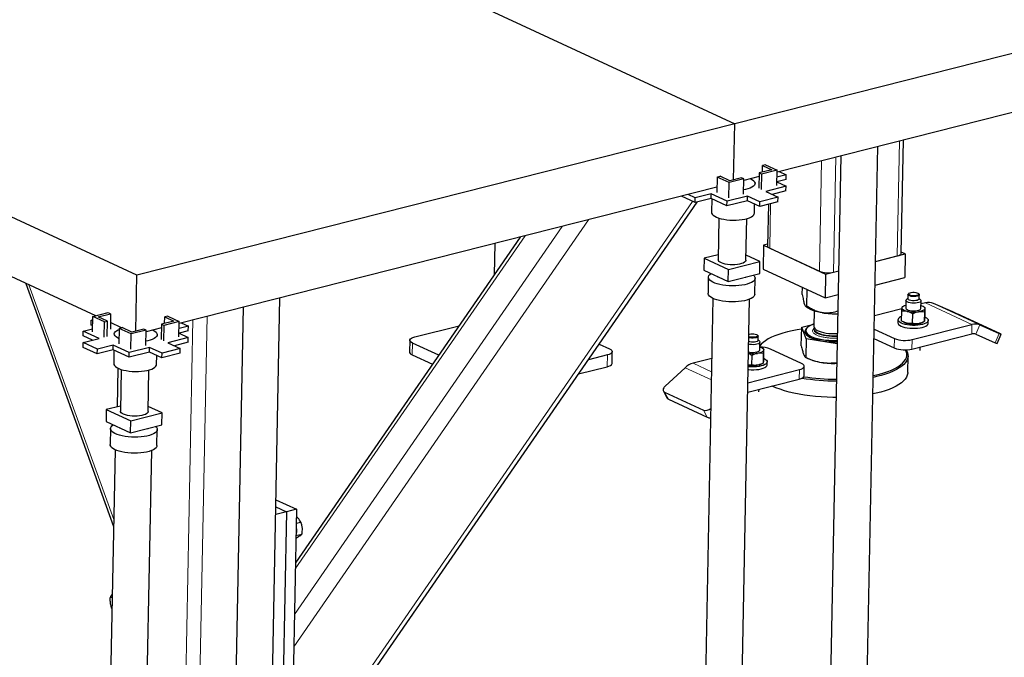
# Model space of a CAD drawing. Header units: millimetres. Extents: x 0 to 841, y 0 to 594.
# Tile 43 of 92: x 141 to 172, y 390 to 410. Entities that reach past the tile are written whole.
import ezdxf

# ---------------------------------------------------------------- set-up
doc = ezdxf.new("R2010")
doc.units = ezdxf.units.MM
doc.layers.add('TRAIT-FORT', color=4, linetype='Continuous', lineweight=25)

msp = doc.modelspace()

# ---------------------------------------------------------------- linework, layer by layer
at = {"lineweight": 18}
for p, q in [((168.5339, 406.53501), (168.46165, 402.89636)), ((166.06232, 405.90961), (165.99288, 402.41256)), ((166.51413, 406.02394), (166.44187, 402.38528)), ((161.97787, 404.62201), (149.25867, 386.20245)), ((164.44859, 404.54806), (164.42067, 403.14189)), ((158.6807, 404.0418), (149.34443, 390.5213)), ((157.84896, 403.83134), (149.36476, 391.54478)), ((156.6699, 403.533), (149.39357, 392.99563)), ((140.95237, 401.98448), (143.64327, 394.54755)), ((169.35246, 401.41225), (170.8264, 400.72851)), ((169.60334, 401.39574), (171.07728, 400.712)), ((146.14876, 400.87078), (145.77704, 382.15122)), ((146.60057, 400.98511), (146.22604, 382.12394)), ((170.8264, 400.72851), (170.82044, 400.42849)), ((171.07728, 400.712), (170.94588, 400.42024)), ((166.56283, 400.29838), (166.50582, 400.29475)), ((168.36566, 399.98346), (168.37161, 400.28348)), ((168.9269, 399.94936), (168.93286, 400.24937)), ((171.56206, 400.14973), (171.69345, 400.4415)), ((153.10604, 400.13841), (153.0986, 399.76339)), ((159.27976, 399.7633), (159.27232, 399.38828)), ((162.5714, 398.9718), (161.7394, 399.35776)), ((162.57656, 399.23154), (161.99346, 399.50203)), ((165.35499, 398.99741), (165.36095, 399.29742)), ((161.21159, 398.35793), (161.09051, 398.5858)), ((162.43987, 397.78814), (162.3188, 398.01602))]:
    msp.add_line(p, q, dxfattribs=at)
at = {"lineweight": 18, "flags": 128}
msp.add_lwpolyline([(165.81881, 400.56749), (165.82444, 400.53577), (165.84399, 400.50424), (165.877, 400.47389), (165.92271, 400.44541), (165.98005, 400.41947), (166.04766, 400.39669), (166.12397, 400.3776), (166.20719, 400.36265), (166.29537, 400.35218), (166.38643, 400.34644), (166.47825, 400.34556), (166.56384, 400.34924)], dxfattribs=at)
at = {"lineweight": 18}
for points, knots in [([(165.78408, 400.49705), (165.78089, 400.51062), (165.77432, 400.53858), (165.79016, 400.57851), (165.8183, 400.6027), (165.8312, 400.61379)], [0, 0, 0, 0, 0.33823467, 0.69672946, 1, 1, 1, 1]), ([(166.50582, 400.29475), (166.46688, 400.29428), (166.38666, 400.29331), (166.26364, 400.30202), (166.14193, 400.31899), (166.02916, 400.34472), (165.93266, 400.37765), (165.85843, 400.4156), (165.80678, 400.45585), (165.7915, 400.48359), (165.78408, 400.49705)], [0, 0, 0, 0, 0.11651603, 0.24001133, 0.36864081, 0.5, 0.63135919, 0.75998867, 0.88348397, 1, 1, 1, 1])]:
    msp.add_open_spline(points, degree=3, knots=knots, dxfattribs=at)
at = {"layer": 'TRAIT-FORT', "lineweight": 25}
for p, q in [((148.5731, 413.91688), (163.31251, 407.07947)), ((182.24793, 411.8708), (163.31251, 407.07947)), ((181.68045, 409.86155), (164.65187, 405.55272)), ((144.37709, 402.28815), (129.63768, 409.12555)), ((143.07304, 401.00073), (129.9213, 407.10163)), ((163.31251, 407.07947), (144.37709, 402.28815)), ((163.27735, 405.3087), (163.31251, 407.07947)), ((168.58506, 402.98117), (168.65625, 406.56597)), ((167.35117, 381.57011), (167.84343, 406.3603)), ((164.18881, 405.55032), (164.19299, 405.76053)), ((164.28766, 405.78449), (164.19299, 405.76053)), ((164.19299, 405.76053), (164.48473, 405.6252)), ((164.28766, 405.78449), (164.6531, 405.61497)), ((166.67734, 406.06524), (166.1914, 381.59314)), ((164.09024, 405.52538), (164.08056, 405.03786)), ((164.48473, 405.6252), (164.09024, 405.52538)), ((164.16394, 405.49119), (164.09024, 405.52538)), ((164.16394, 405.49119), (164.15426, 405.00367)), ((164.6531, 405.61497), (164.16394, 405.49119)), ((164.64342, 405.12744), (164.6531, 405.61497)), ((164.94072, 405.46466), (164.64865, 405.39076)), ((164.71595, 405.56893), (164.94072, 405.46466)), ((164.93774, 405.31466), (164.94072, 405.46466)), ((162.7515, 405.39578), (162.74182, 404.90826)), ((162.7515, 405.39578), (162.84617, 405.41974)), ((163.13226, 405.21915), (162.7515, 405.39578)), ((163.15324, 405.27729), (162.84617, 405.41974)), ((163.12258, 404.73163), (163.13226, 405.21915)), ((163.60174, 405.33794), (163.13226, 405.21915)), ((163.52804, 405.37213), (163.15324, 405.27729)), ((163.60174, 405.33794), (163.52804, 405.37213)), ((163.59206, 404.85042), (163.60174, 405.33794)), ((164.08795, 405.41003), (163.60072, 405.28674)), ((164.64565, 405.23954), (164.93938, 405.10328)), ((164.93774, 405.31466), (164.64567, 405.24075)), ((162.74503, 405.07022), (145.71645, 400.76139)), ((162.05938, 404.73558), (161.83461, 404.83985)), ((162.56433, 404.86335), (162.05938, 404.73558)), ((162.56135, 404.71335), (162.56433, 404.86335)), ((163.06792, 404.62974), (162.56433, 404.86335)), ((162.74494, 405.06582), (162.73877, 405.06864)), ((164.93938, 405.10328), (164.29242, 404.93958)), ((164.29242, 404.93958), (164.68547, 404.75725)), ((164.9364, 404.95328), (164.5006, 404.84301)), ((164.9364, 404.95328), (164.93938, 405.10328)), ((149.25388, 385.96127), (162.12675, 404.60338)), ((162.05641, 404.58558), (161.62344, 404.78642)), ((162.05641, 404.58558), (162.05938, 404.73558)), ((162.56135, 404.71335), (162.05641, 404.58558)), ((163.06495, 404.47973), (162.56135, 404.71335)), ((162.58517, 404.70229), (162.57679, 404.28035)), ((163.71191, 404.64344), (163.06495, 404.47973)), ((163.06495, 404.47973), (163.06792, 404.62974)), ((163.71489, 404.79344), (163.06792, 404.62974)), ((163.71191, 404.64344), (163.71489, 404.79344)), ((164.10496, 404.46111), (163.71191, 404.64344)), ((164.10794, 404.61111), (163.71489, 404.79344)), ((163.93653, 404.25335), (163.94215, 404.53663)), ((164.10496, 404.46111), (164.10794, 404.61111)), ((164.68249, 404.60724), (164.10496, 404.46111)), ((164.68547, 404.75725), (164.10794, 404.61111)), ((164.37939, 404.53055), (164.35321, 403.21212)), ((164.68249, 404.60724), (164.68547, 404.75725)), ((162.81317, 404.09552), (162.78703, 402.77884)), ((163.66685, 402.76137), (163.693, 404.07805)), ((156.51961, 403.49497), (149.39724, 393.18057)), ((155.71215, 403.29066), (155.69242, 402.29706)), ((164.35428, 403.26598), (164.22415, 403.23305)), ((164.22415, 403.23305), (164.20925, 402.48302)), ((164.22415, 403.23305), (166.1894, 402.3214)), ((164.42067, 403.14189), (165.99288, 402.41256)), ((167.77118, 402.72164), (168.71412, 402.96024)), ((168.71412, 402.96024), (168.58583, 403.01975)), ((168.71412, 402.96024), (168.69923, 402.21021)), ((162.34297, 402.82381), (162.33553, 402.4488)), ((162.79017, 402.93697), (162.34297, 402.82381)), ((162.34297, 402.82381), (163.11679, 402.46485)), ((163.11679, 402.46485), (164.1109, 402.71639)), ((164.1109, 402.71639), (163.67002, 402.92091)), ((164.10346, 402.34138), (164.1109, 402.71639)), ((167.77118, 402.72164), (168.46165, 402.89636)), ((162.33553, 402.4488), (163.10935, 402.08983)), ((163.10935, 402.08983), (163.11679, 402.46485)), ((163.10935, 402.08983), (164.10346, 402.34138)), ((164.20925, 402.48302), (166.17451, 401.57136)), ((166.1894, 402.3214), (166.60509, 402.42658)), ((166.44187, 402.38528), (166.60509, 402.42658)), ((140.85515, 402.02957), (143.63907, 394.33562)), ((144.34193, 400.51737), (144.37709, 402.28815)), ((162.47591, 402.22227), (162.46586, 401.716)), ((162.77641, 402.24428), (162.77586, 402.21631)), ((163.65568, 402.19884), (163.65627, 402.22822)), ((163.94557, 401.68662), (163.95562, 402.19289)), ((166.1894, 402.3214), (166.17451, 401.57136)), ((167.75629, 401.97161), (168.69923, 402.21021)), ((165.45374, 401.67607), (165.45826, 401.90362)), ((165.59968, 401.30793), (165.61011, 401.83318)), ((168.83175, 401.71455), (168.81286, 401.69874)), ((169.14718, 401.6921), (169.12893, 401.70865)), ((148.41575, 376.77878), (148.90802, 401.56897)), ((162.62266, 401.55321), (161.9954, 369.96441)), ((163.15517, 369.94138), (163.78243, 401.53018)), ((166.17451, 401.57136), (166.5902, 401.67655)), ((168.73588, 401.48952), (168.73104, 401.24576)), ((168.79723, 401.55659), (168.75357, 401.52006)), ((168.7996, 401.67584), (168.79699, 401.54458)), ((169.15692, 401.53743), (169.15952, 401.66869)), ((169.19933, 401.51121), (169.15716, 401.54944)), ((169.21095, 401.23623), (169.21579, 401.47999)), ((169.35246, 401.41225), (169.21375, 401.37715)), ((170.21951, 401.12524), (169.60334, 401.39574)), ((142.9814, 400.97754), (143.47056, 401.10131)), ((143.47056, 401.10131), (143.54426, 401.06712)), ((147.74193, 401.27391), (147.25598, 376.80181)), ((165.55371, 401.3076), (165.57845, 401.28517)), ((165.83049, 401.15626), (165.82063, 400.6597)), ((168.60853, 401.22401), (167.73706, 401.00349)), ((168.59587, 400.84307), (168.60182, 401.14308)), ((168.66392, 401.31161), (168.61916, 401.28695)), ((169.21074, 401.23327), (169.21095, 401.23623)), ((169.31772, 401.27697), (169.28064, 401.29936)), ((169.32105, 401.11992), (169.3151, 400.8199)), ((169.31766, 401.27688), (169.33868, 401.26391)), ((169.33868, 401.26391), (169.33272, 400.96389)), ((142.92669, 400.7102), (142.92967, 400.86021)), ((142.92967, 400.86021), (142.97932, 400.87277)), ((142.97861, 400.83751), (142.92967, 400.86021)), ((142.97171, 400.49002), (142.9814, 400.97754)), ((143.34684, 400.80801), (142.9814, 400.97754)), ((143.14977, 400.96731), (143.54426, 401.06712)), ((143.44151, 400.83197), (143.14977, 400.96731)), ((143.33715, 400.32049), (143.34684, 400.80801)), ((143.34684, 400.80801), (143.44151, 400.83197)), ((143.43183, 400.34445), (143.44151, 400.83197)), ((143.54426, 401.06712), (143.53458, 400.5796)), ((143.88803, 400.62266), (143.53865, 400.78474)), ((145.54931, 400.83387), (145.15483, 400.73405)), ((145.71769, 400.82364), (145.22852, 400.69986)), ((145.2534, 400.75899), (145.25757, 400.9692)), ((145.35225, 400.99316), (145.25757, 400.9692)), ((145.25757, 400.9692), (145.54931, 400.83387)), ((145.35225, 400.99316), (145.71769, 400.82364)), ((145.70801, 400.33612), (145.71769, 400.82364)), ((145.78053, 400.77761), (146.00531, 400.67334)), ((168.48364, 400.87551), (168.48178, 400.78175)), ((168.61683, 400.83), (168.65391, 400.80761)), ((168.94667, 400.75949), (168.95263, 401.0595)), ((169.27063, 400.79537), (169.31539, 400.82002)), ((169.44159, 400.7627), (169.44345, 400.85645)), ((171.70542, 400.4393), (170.47713, 401.00908)), ((142.67278, 400.36417), (142.67576, 400.51418)), ((142.67576, 400.51418), (142.97369, 400.58956)), ((143.17936, 400.28056), (142.67576, 400.51418)), ((142.97564, 400.6875), (142.92669, 400.7102)), ((143.81608, 400.60446), (143.8064, 400.11693)), ((143.81608, 400.60446), (143.91076, 400.62841)), ((144.19685, 400.42782), (143.81608, 400.60446)), ((144.21783, 400.48597), (143.91076, 400.62841)), ((144.66632, 400.54662), (144.19685, 400.42782)), ((144.59262, 400.5808), (144.21783, 400.48597)), ((144.66632, 400.54662), (144.59262, 400.5808)), ((144.65664, 400.05909), (144.66632, 400.54662)), ((145.15254, 400.6187), (144.6653, 400.49541)), ((145.15483, 400.73405), (145.14514, 400.24653)), ((145.22852, 400.69986), (145.15483, 400.73405)), ((145.22852, 400.69986), (145.21884, 400.21234)), ((146.00233, 400.52333), (145.71026, 400.44943)), ((146.00531, 400.67334), (145.71324, 400.59943)), ((146.00233, 400.52333), (146.00531, 400.67334)), ((153.17598, 400.33222), (154.58117, 400.68779)), ((165.42142, 400.04835), (165.43322, 400.64259)), ((165.43322, 400.64259), (165.82224, 400.74103)), ((165.57916, 400.27445), (165.43322, 400.64259)), ((165.56407, 400.53349), (165.564, 400.52974)), ((165.81922, 400.58866), (165.81876, 400.56595)), ((167.72869, 400.58172), (168.37161, 400.28348)), ((168.93286, 400.24937), (170.8264, 400.72851)), ((171.07728, 400.712), (171.69345, 400.4415)), ((142.67144, 400.00279), (142.67442, 400.1528)), ((142.9682, 400.22713), (142.67278, 400.36417)), ((142.67442, 400.1528), (143.17936, 400.28056)), ((143.12397, 399.94426), (142.67442, 400.1528)), ((144.18717, 399.9403), (144.19685, 400.42782)), ((146.00396, 400.31196), (145.357, 400.14825)), ((145.357, 400.14825), (145.75005, 399.96592)), ((146.00098, 400.16195), (145.56518, 400.05168)), ((145.71023, 400.44821), (146.00396, 400.31196)), ((146.00098, 400.16195), (146.00396, 400.31196)), ((153.02171, 400.22621), (153.01427, 399.85119)), ((164.04367, 400.37819), (164.02542, 400.39474)), ((164.05341, 400.22352), (164.05602, 400.35478)), ((164.09582, 400.1973), (164.05365, 400.23553)), ((164.10744, 399.92232), (164.11228, 400.16608)), ((164.21834, 400.16242), (164.18056, 400.1308)), ((165.57916, 400.27445), (165.56736, 399.68021)), ((166.55927, 400.11902), (165.57916, 400.27445)), ((166.50152, 400.36882), (166.56429, 400.37195)), ((167.72273, 400.28171), (168.36566, 399.98346)), ((168.9269, 399.94936), (170.82044, 400.42849)), ((170.94588, 400.42024), (171.56206, 400.14973)), ((171.62159, 400.12459), (171.75299, 400.41635)), ((143.12099, 399.79425), (142.67144, 400.00279)), ((143.12099, 399.79425), (143.12397, 399.94426)), ((143.62593, 399.92202), (143.12099, 399.79425)), ((143.62891, 400.07202), (143.12397, 399.94426)), ((143.62593, 399.92202), (143.62891, 400.07202)), ((144.12953, 399.68841), (143.62593, 399.92202)), ((144.13251, 399.83841), (143.62891, 400.07202)), ((143.64976, 399.91097), (143.64138, 399.48903)), ((144.77649, 399.85211), (144.12953, 399.68841)), ((144.12953, 399.68841), (144.13251, 399.83841)), ((144.77947, 400.00212), (144.13251, 399.83841)), ((144.77649, 399.85211), (144.77947, 400.00212)), ((145.16954, 399.66978), (144.77649, 399.85211)), ((145.17252, 399.81979), (144.77947, 400.00212)), ((145.75005, 399.96592), (145.17252, 399.81979)), ((145.74707, 399.81591), (145.75005, 399.96592)), ((153.93597, 399.75342), (153.10604, 400.13841)), ((159.02302, 400.10865), (159.3497, 399.95711)), ((159.42658, 399.49429), (159.43403, 399.86931)), ((164.21421, 399.96306), (164.17713, 399.98545)), ((164.21415, 399.96297), (164.23517, 399.94999)), ((164.22921, 399.64998), (164.23517, 399.94999)), ((165.43088, 399.49123), (164.44825, 399.94706)), ((169.18451, 399.90492), (169.1867, 400.0151)), ((145.00111, 399.46203), (145.00673, 399.7453)), ((145.16954, 399.66978), (145.17252, 399.81979)), ((145.74707, 399.81591), (145.16954, 399.66978)), ((153.0986, 399.76339), (153.73803, 399.46677)), ((159.27976, 399.7633), (158.6797, 399.61146)), ((162.5849, 399.65168), (161.99346, 399.50203)), ((163.84912, 399.74559), (163.84316, 399.44558)), ((164.21754, 399.806), (164.21159, 399.50599)), ((164.33808, 399.44878), (164.33995, 399.54254)), ((165.59821, 399.66645), (165.6944, 399.62425)), ((168.79233, 399.20508), (168.80276, 399.73011)), ((143.76375, 398.12261), (143.78789, 399.33832)), ((143.87775, 399.3042), (143.85161, 397.98751)), ((144.73144, 397.97004), (144.75758, 399.28672)), ((158.36749, 399.15933), (159.27232, 399.38828)), ((161.7394, 399.35776), (161.1062, 398.77111)), ((163.7299, 398.88471), (165.36095, 399.29742)), ((164.16712, 399.48145), (164.21188, 399.50611)), ((164.21196, 399.50631), (164.21159, 399.50599)), ((164.33766, 399.44287), (164.33808, 399.44878)), ((165.50925, 399.10342), (165.51521, 399.40344)), ((163.72394, 398.5847), (165.35499, 398.99741)), ((161.05241, 398.62029), (161.17349, 398.39242)), ((161.09051, 398.5858), (162.3188, 398.01602)), ((164.081, 398.59101), (164.08268, 398.67547)), ((161.21159, 398.35793), (162.43987, 397.78814)), ((143.40756, 398.03248), (143.40011, 397.65747)), ((143.85475, 398.14564), (143.40756, 398.03248)), ((143.40756, 398.03248), (144.18138, 397.67352)), ((145.17549, 397.92507), (144.7346, 398.12958)), ((143.40011, 397.65747), (144.17393, 397.29851)), ((144.17393, 397.29851), (144.18138, 397.67352)), ((144.18138, 397.67352), (145.17549, 397.92507)), ((145.16804, 397.55005), (145.17549, 397.92507)), ((143.5405, 397.43094), (143.53045, 396.92467)), ((143.84099, 397.45295), (143.84044, 397.42499)), ((144.17393, 397.29851), (145.16804, 397.55005)), ((144.72027, 397.40752), (144.72085, 397.43689)), ((145.01015, 396.89529), (145.02021, 397.40156)), ((143.68724, 396.76188), (143.05998, 365.17308)), ((144.21975, 365.15005), (144.84702, 396.73885)), ((148.78108, 395.17653), (149.43089, 394.87509)), ((148.77663, 394.95234), (149.1153, 394.79523)), ((149.43089, 394.87509), (149.1153, 394.79523)), ((149.43089, 394.87509), (149.20748, 383.62461)), ((149.1153, 394.79523), (148.77178, 394.70831)), ((149.1153, 394.79523), (148.89189, 383.54476)), ((149.42209, 394.43197), (149.56629, 394.46846)), ((149.41434, 394.04187), (149.59551, 394.08771)), ((143.59404, 392.06829), (143.53552, 392.09544)), ((143.58748, 391.7377), (143.57511, 391.74344))]:
    msp.add_line(p, q, dxfattribs=at)
at = {"layer": 'TRAIT-FORT', "lineweight": 25, "flags": 128}
for points in [[(163.81178, 405.34015), (163.82668, 405.33298), (163.87871, 405.3027), (163.91789, 405.27033), (163.94336, 405.23655), (163.9546, 405.20208), (163.95137, 405.16766), (163.93372, 405.13403), (163.90203, 405.10189), (163.85699, 405.07195), (163.79956, 405.04482), (163.73094, 405.02109), (163.65262, 405.00127), (163.59483, 404.99028)], [(162.57679, 404.28035), (162.58115, 404.25189), (162.59956, 404.21768), (162.63197, 404.18451), (162.6777, 404.1531), (162.73577, 404.12411), (162.80494, 404.09817), (162.88373, 404.07582), (162.97048, 404.05754), (163.06332, 404.04372), (163.16029, 404.03466), (163.25931, 404.03055), (163.35827, 404.03147), (163.45507, 404.03741), (163.54763, 404.04824), (163.634, 404.06373), (163.71233, 404.08355), (163.78094, 404.10728), (163.83838, 404.13441), (163.88342, 404.16435), (163.9151, 404.19649), (163.93275, 404.23012), (163.93653, 404.25335)], [(164.35321, 403.21212), (164.35404, 403.2033), (164.36468, 403.18164), (164.38718, 403.1609), (164.42067, 403.14189)], [(168.46165, 402.89636), (168.50713, 402.91057), (168.54331, 402.92774), (168.5688, 402.94721), (168.58262, 402.96823), (168.58506, 402.98117)], [(163.66685, 402.76137), (163.6646, 402.74697), (163.6496, 402.72032), (163.62102, 402.69528), (163.57978, 402.67264), (163.52719, 402.65313), (163.46496, 402.63738), (163.39507, 402.6259), (163.31978, 402.61905), (163.2415, 402.61706), (163.16276, 402.61999), (163.08608, 402.62774), (163.01393, 402.64006), (162.94862, 402.65657), (162.89226, 402.67673), (162.84666, 402.69988), (162.81328, 402.7253), (162.79319, 402.75215), (162.78703, 402.77884)], [(163.90315, 402.29069), (163.92734, 402.26558), (163.94862, 402.23011), (163.95564, 402.1942), (163.94825, 402.15855), (163.92661, 402.12386), (163.89114, 402.09079), (163.84251, 402.06), (163.78169, 402.03208), (163.70985, 402.00758), (163.6284, 401.98697), (163.53892, 401.97065), (163.44314, 401.95895), (163.34294, 401.95208), (163.24027, 401.95019), (163.13711, 401.9533), (163.03549, 401.96137), (162.93738, 401.97423), (162.84469, 401.99163), (162.75921, 402.01323), (162.68263, 402.03862), (162.61642, 402.06729), (162.56188, 402.0987), (162.52006, 402.13222), (162.49179, 402.16721), (162.47761, 402.20299), (162.47779, 402.23886), (162.49234, 402.27412), (162.52097, 402.30808), (162.56312, 402.34008), (162.566, 402.34188)], [(163.94557, 401.68662), (163.9382, 401.65228), (163.91656, 401.61759), (163.88108, 401.58452), (163.83246, 401.55373), (163.77164, 401.52581), (163.6998, 401.50131), (163.61835, 401.4807), (163.52886, 401.46438), (163.43309, 401.45267), (163.33289, 401.44581), (163.23021, 401.44392), (163.12706, 401.44703), (163.02544, 401.4551), (162.92733, 401.46796), (162.83463, 401.48536), (162.74916, 401.50696), (162.67258, 401.53235), (162.60637, 401.56102), (162.55183, 401.59243), (162.51001, 401.62595), (162.48174, 401.66094), (162.46756, 401.69672), (162.46586, 401.716)], [(169.13976, 401.68587), (169.13066, 401.66976), (169.10817, 401.65554), (169.07428, 401.64447), (169.03201, 401.63754), (168.98511, 401.63536), (168.93775, 401.63813), (168.89414, 401.64559), (168.85816, 401.65709), (168.83299, 401.67161), (168.82088, 401.68784), (168.8229, 401.70437), (168.83888, 401.7197), (168.86738, 401.73248), (168.90589, 401.74159), (168.95098, 401.74619), (168.99864, 401.7459), (169.04464, 401.74072), (169.08489, 401.73114), (169.11581, 401.71798), (169.13466, 401.70243), (169.13976, 401.68587)], [(169.21558, 401.47703), (169.20552, 401.4566), (169.18102, 401.43794), (169.14364, 401.42222), (169.09571, 401.41043), (169.04024, 401.40331), (168.98073, 401.4013), (168.92092, 401.40454), (168.86455, 401.41282), (168.81518, 401.42562), (168.7759, 401.44214), (168.74918, 401.46133), (168.73671, 401.482), (168.73926, 401.50284), (168.75357, 401.52006)], [(169.15692, 401.53743), (169.15676, 401.53522), (169.14733, 401.51788), (169.12409, 401.50243), (169.08893, 401.49009), (169.04471, 401.48189), (168.99499, 401.47847), (168.94381, 401.48012), (168.89532, 401.4867), (168.85344, 401.49768), (168.82156, 401.51217), (168.80228, 401.529), (168.79699, 401.54458)], [(169.15937, 401.66647), (169.14993, 401.64914), (169.1267, 401.63368), (169.09154, 401.62135), (169.04731, 401.61314), (168.99759, 401.60972), (168.94642, 401.61137), (168.89792, 401.61795), (168.85604, 401.62894), (168.82417, 401.64343), (168.80489, 401.66025), (168.79975, 401.67806), (168.80919, 401.69539), (168.81286, 401.69874)], [(169.14718, 401.6921), (169.15423, 401.68427), (169.15937, 401.66647)], [(169.19933, 401.51121), (169.21058, 401.49795), (169.21558, 401.47703)], [(166.08907, 401.09646), (165.98079, 401.11658), (165.88029, 401.14133), (165.78928, 401.17027), (165.70932, 401.20291), (165.64178, 401.23869), (165.58782, 401.277), (165.57845, 401.28517)], [(168.61138, 401.25258), (168.61645, 401.26876), (168.62759, 401.28446), (168.6446, 401.29942), (168.66719, 401.31338), (168.69499, 401.3261), (168.7275, 401.33736), (168.73289, 401.33895)], [(168.77797, 401.13879), (168.73997, 401.14912), (168.70592, 401.16101), (168.6764, 401.17427), (168.65193, 401.18868), (168.63292, 401.20398), (168.61969, 401.21991), (168.61247, 401.2362), (168.61138, 401.25258)], [(168.73104, 401.24576), (168.73187, 401.23824), (168.74434, 401.21757), (168.77106, 401.19838), (168.81034, 401.18186), (168.85971, 401.16906), (168.91608, 401.16078), (168.97589, 401.15754), (169.0354, 401.15954), (169.09086, 401.16667), (169.13879, 401.17846), (169.17618, 401.19418), (169.20068, 401.21284), (169.21074, 401.23327)], [(169.33061, 401.22941), (169.32554, 401.21323), (169.31441, 401.19753), (169.29739, 401.18257), (169.2748, 401.16861), (169.247, 401.15589), (169.21449, 401.14463), (169.17781, 401.13501), (169.13758, 401.12721)], [(169.2128, 401.32942), (169.23608, 401.32098), (169.26559, 401.30772), (169.29006, 401.29331), (169.30908, 401.27801), (169.32231, 401.26208), (169.32953, 401.24579), (169.33061, 401.22941)], [(168.48178, 400.78175), (168.48595, 400.75856), (168.50416, 400.72987), (168.53627, 400.70247), (168.5813, 400.67718), (168.63789, 400.65479), (168.70432, 400.63596), (168.77857, 400.62127), (168.85838, 400.61117), (168.94134, 400.60596), (169.02491, 400.6058), (169.10656, 400.6107), (169.1838, 400.62051), (169.2543, 400.63493), (169.31591, 400.65352), (169.36676, 400.67572), (169.4053, 400.70085), (169.43035, 400.72814), (169.44117, 400.75678), (169.44159, 400.7627)], [(169.33276, 400.96607), (169.34394, 400.96102), (169.38897, 400.93574), (169.42108, 400.90833), (169.43928, 400.87964), (169.44303, 400.85053), (169.43222, 400.8219), (169.40716, 400.7946), (169.36862, 400.76947), (169.31777, 400.74727), (169.25617, 400.72868), (169.18567, 400.71427), (169.10842, 400.70446), (169.02677, 400.69956), (168.9432, 400.69971), (168.86024, 400.70492), (168.78043, 400.71502), (168.70618, 400.72971), (168.63975, 400.74854), (168.58316, 400.77094), (168.53813, 400.79622), (168.50602, 400.82363), (168.48781, 400.85232), (168.48406, 400.88142), (168.48406, 400.88142)], [(143.80953, 400.27449), (143.7609, 400.29931), (143.71517, 400.33073), (143.68276, 400.36389), (143.66435, 400.39811), (143.66034, 400.43264), (143.67081, 400.46676), (143.69554, 400.49973), (143.73401, 400.53085), (143.78538, 400.55947), (143.81545, 400.57259)], [(144.87636, 400.54882), (144.89126, 400.54165), (144.94329, 400.51137), (144.98247, 400.479), (145.00795, 400.44522), (145.01919, 400.41075), (145.01595, 400.37634), (144.9983, 400.3427), (144.96662, 400.31057), (144.92158, 400.28062), (144.86414, 400.25349), (144.79553, 400.22977), (144.7172, 400.20995), (144.65942, 400.19895)], [(165.43197, 400.57938), (165.28793, 400.55718), (165.13018, 400.52771), (164.98009, 400.49395), (164.83857, 400.45612), (164.70646, 400.41442), (164.58456, 400.36913), (164.4736, 400.3205), (164.37425, 400.26884), (164.28711, 400.21444), (164.2127, 400.15765), (164.15147, 400.09879), (164.10992, 400.04722)], [(165.60047, 400.61628), (165.57775, 400.59496), (165.55014, 400.55736), (165.53677, 400.5186), (165.53785, 400.47932), (165.55338, 400.44015), (165.58309, 400.40175), (165.6265, 400.36474), (165.6829, 400.32972), (165.75135, 400.29729), (165.83074, 400.26796), (165.91976, 400.24221), (166.01695, 400.22048), (166.12071, 400.20312), (166.22934, 400.19042), (166.34106, 400.18257), (166.45404, 400.17972), (166.56051, 400.18166)], [(165.564, 400.52974), (165.56401, 400.52484), (165.57207, 400.48678)], [(165.82221, 400.73951), (165.79886, 400.73171), (165.72874, 400.70374), (165.66993, 400.67271), (165.62341, 400.63911), (165.58993, 400.60349), (165.57005, 400.56645), (165.56409, 400.52859), (165.57215, 400.49053)], [(165.57207, 400.48678), (165.59402, 400.44915), (165.62949, 400.41257), (165.67791, 400.37763), (165.73848, 400.3449), (165.8102, 400.31494), (165.8919, 400.28822), (165.98223, 400.26519), (166.07972, 400.24623), (166.18276, 400.23164), (166.28966, 400.22167), (166.39866, 400.21648), (166.50798, 400.21616), (166.56123, 400.21778)], [(165.57215, 400.49053), (165.59409, 400.4529), (165.62957, 400.41632), (165.67798, 400.38138), (165.73855, 400.34865), (165.81027, 400.31869), (165.89197, 400.29197), (165.98231, 400.26894), (166.07979, 400.24998), (166.18283, 400.23539), (166.28973, 400.22542), (166.39873, 400.22023), (166.50805, 400.21991), (166.56131, 400.22153)], [(165.81922, 400.58866), (165.81936, 400.58245), (165.82848, 400.55053), (165.85145, 400.51923), (165.88773, 400.48927), (165.93646, 400.46137), (165.9965, 400.43617), (166.06644, 400.41427), (166.14466, 400.39617), (166.2293, 400.38231), (166.3184, 400.373), (166.40985, 400.36847), (166.50152, 400.36882)], [(165.82063, 400.6597), (165.8263, 400.62952), (165.84585, 400.598), (165.87886, 400.56764), (165.92457, 400.53916), (165.98191, 400.51323), (166.04953, 400.49045), (166.12584, 400.47136), (166.20905, 400.4564), (166.29723, 400.44593), (166.38829, 400.44019), (166.48011, 400.43932), (166.5657, 400.44299)], [(153.10604, 400.13841), (153.06418, 400.16218), (153.03606, 400.1881), (153.02275, 400.21518), (153.02477, 400.24238), (153.04204, 400.26865), (153.0739, 400.29299), (153.11913, 400.31445), (153.17598, 400.33222)], [(164.09582, 400.1973), (164.09898, 400.19427), (164.11145, 400.1736), (164.1089, 400.15276), (164.09149, 400.13306), (164.0603, 400.11573), (164.0173, 400.10187), (163.9652, 400.09233), (163.90725, 400.08773), (163.84712, 400.08836), (163.78856, 400.09416), (163.75404, 400.10036)], [(164.05341, 400.22352), (164.05325, 400.2213), (164.04382, 400.20397), (164.02058, 400.18851), (163.98542, 400.17618), (163.9412, 400.16797), (163.89148, 400.16456), (163.8403, 400.1662), (163.79181, 400.17279), (163.75566, 400.18187)], [(164.04367, 400.37819), (164.05072, 400.37036), (164.05586, 400.35256), (164.04642, 400.33523), (164.02319, 400.31977), (163.98803, 400.30744), (163.9438, 400.29923), (163.89409, 400.29581), (163.84291, 400.29746), (163.79441, 400.30404), (163.75826, 400.31312)], [(163.76034, 400.41738), (163.78208, 400.42364), (163.82435, 400.43057), (163.87124, 400.43275), (163.9186, 400.42999), (163.96221, 400.42252), (163.9982, 400.41102), (164.02337, 400.39651), (164.03548, 400.38027), (164.03346, 400.36375), (164.01748, 400.34842), (163.98897, 400.33563), (163.95046, 400.32653), (163.90537, 400.32192), (163.85771, 400.32222), (163.81172, 400.32739), (163.77147, 400.33698), (163.75883, 400.34147)], [(171.69345, 400.4415), (171.71739, 400.43105), (171.73569, 400.42319), (171.74764, 400.41822), (171.75279, 400.41634), (171.75094, 400.41762), (171.74216, 400.422), (171.72679, 400.42932), (171.70542, 400.4393)], [(153.01427, 399.85119), (153.0153, 399.84016), (153.02861, 399.81308), (153.05674, 399.78716), (153.0986, 399.76339)], [(159.3497, 399.95711), (159.39156, 399.93334), (159.41968, 399.90742), (159.43299, 399.88034), (159.43097, 399.85314), (159.41369, 399.82687), (159.38183, 399.80253), (159.33661, 399.78106), (159.27976, 399.7633)], [(163.7492, 399.8566), (163.78372, 399.8504), (163.84228, 399.8446), (163.90241, 399.84397), (163.96036, 399.84857), (164.01246, 399.8581), (164.05546, 399.87197), (164.08665, 399.8893), (164.10406, 399.909), (164.10744, 399.92232)], [(164.2271, 399.9155), (164.22203, 399.89932), (164.2109, 399.88362), (164.19389, 399.86866), (164.17129, 399.8547), (164.1435, 399.84198), (164.11098, 399.83072), (164.0743, 399.8211), (164.03407, 399.8133)], [(164.10929, 400.01551), (164.13257, 400.00707), (164.16208, 399.9938), (164.18655, 399.9794), (164.20557, 399.9641), (164.2188, 399.94817), (164.22602, 399.93187), (164.2271, 399.9155)], [(164.11024, 400.06356), (164.13597, 400.09041), (164.18056, 400.1308)], [(168.74365, 399.92092), (168.75367, 399.90461), (168.78376, 399.84107), (168.79988, 399.77715), (168.80193, 399.71324), (168.78991, 399.64971), (168.76388, 399.58693), (168.724, 399.52527), (168.6705, 399.46509), (168.60369, 399.40675), (168.52397, 399.35058), (168.4318, 399.29693), (168.32773, 399.24609), (168.21237, 399.19837), (168.08639, 399.15405), (167.95053, 399.11339), (167.80559, 399.07664), (167.69833, 399.05317)], [(167.69941, 399.1073), (167.75383, 399.11916), (167.89975, 399.15498), (168.03667, 399.19477), (168.16377, 399.2383), (168.28028, 399.2853), (168.38552, 399.33548), (168.47883, 399.38855), (168.55967, 399.44419), (168.62754, 399.50205), (168.68204, 399.56181), (168.72284, 399.62308), (168.74969, 399.68551), (168.76244, 399.74872), (168.761, 399.81233), (168.74539, 399.87596), (168.72313, 399.92591)], [(164.33953, 399.53662), (164.32871, 399.50798), (164.30365, 399.48069), (164.26511, 399.45556), (164.21426, 399.43336), (164.15266, 399.41477), (164.08216, 399.40035), (164.00491, 399.39055), (163.92326, 399.38564), (163.83969, 399.3858), (163.75674, 399.39101), (163.73999, 399.39269)], [(164.22925, 399.65216), (164.24043, 399.64711), (164.28546, 399.62182), (164.31757, 399.59442), (164.33578, 399.56573), (164.33953, 399.53662)], [(143.64138, 399.48903), (143.64573, 399.46057), (143.66414, 399.42635), (143.69656, 399.39319), (143.74228, 399.36177), (143.80035, 399.33279), (143.86952, 399.30684), (143.94832, 399.28449), (144.03506, 399.26621), (144.12791, 399.2524), (144.22487, 399.24334), (144.32389, 399.23922), (144.42285, 399.24015), (144.51965, 399.24609), (144.61222, 399.25692), (144.69858, 399.27241), (144.77691, 399.29223), (144.84552, 399.31595), (144.90296, 399.34308), (144.948, 399.37303), (144.97968, 399.40516), (144.99733, 399.4388), (145.00111, 399.46203)], [(159.27232, 399.38828), (159.32916, 399.40605), (159.37439, 399.42751), (159.40625, 399.45185), (159.42352, 399.47812), (159.42658, 399.49429)], [(163.73813, 399.29894), (163.75487, 399.29725), (163.83783, 399.29205), (163.9214, 399.29189), (164.00305, 399.29679), (164.0803, 399.3066), (164.15079, 399.32102), (164.2124, 399.33961), (164.26325, 399.3618), (164.30179, 399.38693), (164.32684, 399.41423), (164.33766, 399.44287)], [(165.36095, 399.29742), (165.4178, 399.31519), (165.46302, 399.33666), (165.49488, 399.36099), (165.51215, 399.38727), (165.51417, 399.41447), (165.50087, 399.44155), (165.47274, 399.46747), (165.43088, 399.49123)], [(168.79233, 399.20508), (168.79151, 399.18822), (168.77948, 399.12469), (168.75345, 399.06191), (168.71357, 399.00025), (168.66007, 398.94007), (168.59326, 398.88173), (168.51354, 398.82556), (168.42138, 398.7719), (168.31731, 398.72107), (168.20194, 398.67335), (168.07596, 398.62903), (167.94011, 398.58837), (167.79517, 398.55161), (167.68791, 398.52814)], [(165.35499, 398.99741), (165.41184, 399.01518), (165.45706, 399.03664), (165.48892, 399.06098), (165.50619, 399.08725), (165.50925, 399.10342)], [(161.1062, 398.77111), (161.08154, 398.74498), (161.06254, 398.71767), (161.04994, 398.69021), (161.04423, 398.66368), (161.04562, 398.63909), (161.05405, 398.61738), (161.06921, 398.59938), (161.09051, 398.5858)], [(166.52549, 398.41784), (166.41961, 398.41846), (166.23586, 398.4234), (166.05302, 398.43321), (165.87219, 398.44783), (165.6944, 398.46717), (165.52072, 398.49112), (165.35215, 398.51954), (165.18969, 398.55227), (165.03429, 398.5891), (164.88686, 398.62983), (164.74827, 398.67421), (164.61933, 398.72199), (164.5008, 398.77289), (164.48915, 398.77832)], [(144.73144, 397.97004), (144.72918, 397.95564), (144.71419, 397.92899), (144.68561, 397.90395), (144.64436, 397.88131), (144.59178, 397.8618), (144.52954, 397.84605), (144.45965, 397.83457), (144.38436, 397.82772), (144.30609, 397.82573), (144.22735, 397.82866), (144.15067, 397.83641), (144.07851, 397.84874), (144.01321, 397.86524), (143.95685, 397.8854), (143.91124, 397.90856), (143.87786, 397.93397), (143.85777, 397.96082), (143.85161, 397.98751)], [(144.96773, 397.49936), (144.99193, 397.47425), (145.01321, 397.43878), (145.02022, 397.40287), (145.01284, 397.36722), (144.9912, 397.33253), (144.95572, 397.29946), (144.9071, 397.26867), (144.84627, 397.24075), (144.77444, 397.21625), (144.69298, 397.19564), (144.6035, 397.17932), (144.50772, 397.16762), (144.40752, 397.16075), (144.30485, 397.15886), (144.2017, 397.16198), (144.10008, 397.17004), (144.00196, 397.1829), (143.90927, 397.2003), (143.8238, 397.2219), (143.74721, 397.24729), (143.68101, 397.27597), (143.62646, 397.30737), (143.58465, 397.3409), (143.55637, 397.37589), (143.54219, 397.41166), (143.54238, 397.44753), (143.55693, 397.48279), (143.58555, 397.51675), (143.62771, 397.54876), (143.63058, 397.55056)], [(145.01015, 396.89529), (145.00279, 396.86095), (144.98114, 396.82626), (144.94567, 396.79319), (144.89704, 396.7624), (144.83622, 396.73448), (144.76438, 396.70998), (144.68293, 396.68937), (144.59345, 396.67305), (144.49767, 396.66135), (144.39747, 396.65448), (144.2948, 396.65259), (144.19164, 396.6557), (144.09002, 396.66377), (143.99191, 396.67663), (143.89922, 396.69403), (143.81375, 396.71563), (143.73716, 396.74102), (143.67095, 396.76969), (143.61641, 396.8011), (143.5746, 396.83462), (143.54632, 396.86962), (143.53214, 396.90539), (143.53045, 396.92467)], [(149.41928, 394.29071), (149.42695, 394.23685), (149.42998, 394.16382)], [(149.42998, 394.16382), (149.42413, 394.09491), (149.41449, 394.04908)]]:
    msp.add_lwpolyline(points, dxfattribs=at)
at = {"layer": 'TRAIT-FORT', "lineweight": 25}
for centre, radius, start, end in [((166.26192, 403.13208), 0.76818, 249.49802, 283.547969), ((169.45404, 401.04129), 0.38461, 67.158807, 105.313661), ((166.47993, 403.62498), 2.55855, 261.212812, 272.199404), ((168.98825, 402.07905), 0.96348, 257.393726, 278.916516), ((163.75501, 386.44365), 16.04178, 65.226107, 66.235457), ((168.63416, 400.82389), 0.16074, 102.780271, 159.028816), ((168.85473, 401.16482), 0.40979, 240.65537, 258.141784), ((168.9808, 401.70403), 0.96348, 257.393726, 278.916516), ((169.0773, 401.17431), 0.42541, 277.134581, 297.029445), ((170.92798, 400.35755), 0.38461, 67.158807, 105.313661), ((168.70792, 401.18287), 0.96022, 249.49802, 283.547969), ((170.87123, 400.24302), 0.19231, 67.158807, 105.313661), ((171.8714, 400.79898), 0.71917, 244.524067, 249.674451), ((164.13305, 399.14369), 0.863, 68.577454, 91.589721), ((168.70196, 400.88286), 0.96022, 249.49802, 283.547969), ((163.88383, 400.78712), 0.98534, 262.093926, 278.770612), ((166.2683, 401.01306), 1.50273, 247.547922, 261.950203), ((166.44919, 402.06168), 2.56654, 261.229966, 272.18225), ((162.15102, 398.92872), 0.59456, 105.36657, 133.813496), ((163.87643, 400.4058), 0.97911, 262.04047, 278.824068), ((163.97379, 399.8604), 0.42541, 277.134581, 297.029445), ((166.50626, 405.44306), 6.50027, 260.583766, 270.26136), ((166.51049, 405.46225), 6.46803, 260.999579, 270.234301), ((161.24203, 398.42984), 0.07809, 208.635438, 247.059181), ((162.38865, 398.26633), 0.25987, 254.406692, 309.343063), ((162.50565, 397.95905), 0.18313, 248.949469, 283.291637)]:
    msp.add_arc(centre, radius, start, end, dxfattribs=at)
for points, knots in [([(165.45374, 401.67607), (165.46311, 401.61948), (165.47731, 401.53377), (165.49823, 401.44068), (165.51226, 401.39018), (165.52101, 401.36673), (165.52406, 401.35856)], [0, 0, 0, 0, 0.43204542, 0.65434926, 0.87965336, 1, 1, 1, 1]), ([(165.52406, 401.35856), (165.53044, 401.34446), (165.54334, 401.31596), (165.5626, 401.29861), (165.58149, 401.29555), (165.5936, 401.30379), (165.59968, 401.30793)], [0, 0, 0, 0, 0.24957791, 0.50436411, 0.75104693, 1, 1, 1, 1]), ([(166.08907, 401.09646), (166.04632, 401.10515), (165.95993, 401.12271), (165.83467, 401.1724), (165.71382, 401.23416), (165.63784, 401.28326), (165.59968, 401.30793)], [0, 0, 0, 0, 0.24957791, 0.50436411, 0.75104693, 1, 1, 1, 1]), ([(166.58376, 401.15187), (166.51574, 401.13118), (166.41271, 401.09985), (166.26576, 401.08463), (166.16893, 401.08556), (166.10969, 401.09365), (166.08907, 401.09646)], [0, 0, 0, 0, 0.43204542, 0.65434926, 0.87965336, 1, 1, 1, 1]), ([(168.60182, 401.14308), (168.60344, 401.165), (168.60672, 401.20943), (168.60982, 401.23807), (168.61138, 401.25258)], [0, 0, 0, 0, 0.49324437, 1, 1, 1, 1]), ([(168.77797, 401.13879), (168.75319, 401.14325), (168.70298, 401.15227), (168.64443, 401.14921), (168.61105, 401.14441), (168.60182, 401.14308)], [0, 0, 0, 0, 0.413688, 0.83802774, 1, 1, 1, 1]), ([(168.61138, 401.25258), (168.6126, 401.26128), (168.61506, 401.27891), (168.61752, 401.28569), (168.61881, 401.28657), (168.61907, 401.28676)], [0, 0, 0, 0, 0.43629812, 0.88383013, 1, 1, 1, 1]), ([(168.95263, 401.0595), (168.92473, 401.07658), (168.86817, 401.1112), (168.80831, 401.12951), (168.77797, 401.13879)], [0, 0, 0, 0, 0.49324437, 1, 1, 1, 1]), ([(169.13758, 401.12721), (169.11156, 401.1215), (169.05883, 401.10994), (168.99735, 401.08299), (168.96231, 401.06459), (168.95263, 401.0595)], [0, 0, 0, 0, 0.413688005, 0.838027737, 1, 1, 1, 1]), ([(169.32105, 401.11992), (169.29174, 401.12546), (169.23232, 401.13669), (169.16945, 401.1304), (169.13758, 401.12721)], [0, 0, 0, 0, 0.49324437, 1, 1, 1, 1]), ([(169.33061, 401.22941), (169.32934, 401.21781), (169.32676, 401.1943), (169.3235, 401.15348), (169.32158, 401.12718), (169.32105, 401.11992)], [0, 0, 0, 0, 0.413688, 0.83802774, 1, 1, 1, 1]), ([(169.33868, 401.26391), (169.33747, 401.26275), (169.33503, 401.26041), (169.3321, 401.23984), (169.33061, 401.22941)], [0, 0, 0, 0, 0.49324437, 1, 1, 1, 1]), ([(168.77052, 400.76378), (168.7458, 400.77112), (168.69571, 400.78599), (168.63783, 400.81679), (168.60495, 400.83738), (168.59587, 400.84307)], [0, 0, 0, 0, 0.41368801, 0.83802774, 1, 1, 1, 1]), ([(168.94667, 400.75949), (168.91836, 400.7558), (168.86096, 400.74833), (168.80094, 400.75858), (168.77052, 400.76378)], [0, 0, 0, 0, 0.49324437, 1, 1, 1, 1]), ([(169.3151, 400.8199), (169.28537, 400.80468), (169.22512, 400.77382), (169.16208, 400.75947), (169.13014, 400.75219)], [0, 0, 0, 0, 0.49324437, 1, 1, 1, 1]), ([(169.32316, 400.8544), (169.32195, 400.84568), (169.31949, 400.82802), (169.3169, 400.82105), (169.31549, 400.82015), (169.3151, 400.8199)], [0, 0, 0, 0, 0.413688, 0.83802774, 1, 1, 1, 1]), ([(169.33272, 400.96389), (169.3311, 400.94198), (169.32782, 400.89754), (169.32473, 400.86891), (169.32316, 400.8544)], [0, 0, 0, 0, 0.49324437, 1, 1, 1, 1]), ([(169.13014, 400.75219), (169.10417, 400.74938), (169.05156, 400.74366), (168.99075, 400.75057), (168.95621, 400.75756), (168.94667, 400.75949)], [0, 0, 0, 0, 0.41368801, 0.83802774, 1, 1, 1, 1]), ([(164.2271, 399.9155), (164.22583, 399.90389), (164.22325, 399.88039), (164.21999, 399.83956), (164.21807, 399.81327), (164.21754, 399.806)], [0, 0, 0, 0, 0.413688, 0.83802774, 1, 1, 1, 1]), ([(164.23517, 399.94999), (164.23396, 399.94884), (164.23152, 399.9465), (164.22859, 399.92592), (164.2271, 399.9155)], [0, 0, 0, 0, 0.49324437, 1, 1, 1, 1]), ([(165.42142, 400.04835), (165.43284, 399.99693), (165.4559, 399.89313), (165.48046, 399.82275), (165.49286, 399.78725)], [0, 0, 0, 0, 0.49545796, 1, 1, 1, 1]), ([(163.84912, 399.74559), (163.82141, 399.7636), (163.78847, 399.78501), (163.75359, 399.79686), (163.74805, 399.79874)], [0, 0, 0, 0, 0.84117215, 1, 1, 1, 1]), ([(164.03407, 399.8133), (164.00805, 399.80759), (163.95532, 399.79603), (163.89384, 399.76908), (163.8588, 399.75067), (163.84912, 399.74559)], [0, 0, 0, 0, 0.413688, 0.83802774, 1, 1, 1, 1]), ([(164.21754, 399.806), (164.18823, 399.81154), (164.12881, 399.82278), (164.06594, 399.81649), (164.03407, 399.8133)], [0, 0, 0, 0, 0.49324437, 1, 1, 1, 1]), ([(164.21965, 399.54048), (164.21843, 399.53163), (164.21596, 399.5137), (164.21384, 399.50924), (164.21276, 399.50698)], [0, 0, 0, 0, 0.49364476, 1, 1, 1, 1]), ([(164.22921, 399.64998), (164.22759, 399.62806), (164.22431, 399.58363), (164.22122, 399.55499), (164.21965, 399.54048)], [0, 0, 0, 0, 0.49324437, 1, 1, 1, 1]), ([(165.49286, 399.78725), (165.50516, 399.76028), (165.53004, 399.70576), (165.55483, 399.68879), (165.56736, 399.68021)], [0, 0, 0, 0, 0.49451073, 1, 1, 1, 1]), ([(165.56736, 399.68021), (165.64684, 399.64601), (165.80726, 399.57697), (165.97383, 399.54253), (166.05787, 399.52514)], [0, 0, 0, 0, 0.49545796, 1, 1, 1, 1]), ([(166.05787, 399.52514), (166.14039, 399.51595), (166.30728, 399.49736), (166.46946, 399.51516), (166.55144, 399.52415)], [0, 0, 0, 0, 0.49451073, 1, 1, 1, 1]), ([(163.84316, 399.44558), (163.815, 399.44088), (163.78152, 399.43529), (163.74651, 399.4401), (163.74094, 399.44086)], [0, 0, 0, 0, 0.84117215, 1, 1, 1, 1]), ([(164.02663, 399.43828), (164.00066, 399.43546), (163.94805, 399.42975), (163.88724, 399.43665), (163.8527, 399.44365), (163.84316, 399.44558)], [0, 0, 0, 0, 0.413688, 0.83802774, 1, 1, 1, 1]), ([(164.21159, 399.50599), (164.18186, 399.49077), (164.12161, 399.45991), (164.05857, 399.44556), (164.02663, 399.43828)], [0, 0, 0, 0, 0.49324437, 1, 1, 1, 1]), ([(149.56629, 394.46846), (149.55387, 394.49083), (149.52876, 394.53607), (149.4809, 394.59517), (149.44174, 394.62939), (149.42628, 394.6429)], [0, 0, 0, 0, 0.372021, 0.75210916, 1, 1, 1, 1]), ([(149.56629, 394.46846), (149.57575, 394.43717), (149.59486, 394.3739), (149.60758, 394.2762), (149.60733, 394.17968), (149.59947, 394.11855), (149.59551, 394.08771)], [0, 0, 0, 0, 0.26460494, 0.53494775, 0.76534313, 1, 1, 1, 1]), ([(149.59551, 394.08771), (149.58058, 394.07197), (149.55588, 394.04593), (149.49552, 394.00196), (149.44809, 393.97178), (149.41861, 393.95432), (149.41253, 393.95072)], [0, 0, 0, 0, 0.40006255, 0.66164432, 0.93029453, 1, 1, 1, 1]), ([(143.57511, 391.74344), (143.56629, 391.77649), (143.54845, 391.84331), (143.53417, 391.93667), (143.53018, 392.02143), (143.53373, 392.07062), (143.53552, 392.09544)], [0, 0, 0, 0, 0.26460494, 0.53494775, 0.76534313, 1, 1, 1, 1]), ([(143.5965, 392.19219), (143.58172, 392.17089), (143.55955, 392.13894), (143.54152, 392.10631), (143.53552, 392.09544)], [0, 0, 0, 0, 0.66675121, 1, 1, 1, 1])]:
    msp.add_open_spline(points, degree=3, knots=knots, dxfattribs=at)

doc.saveas('drawing.dxf')
